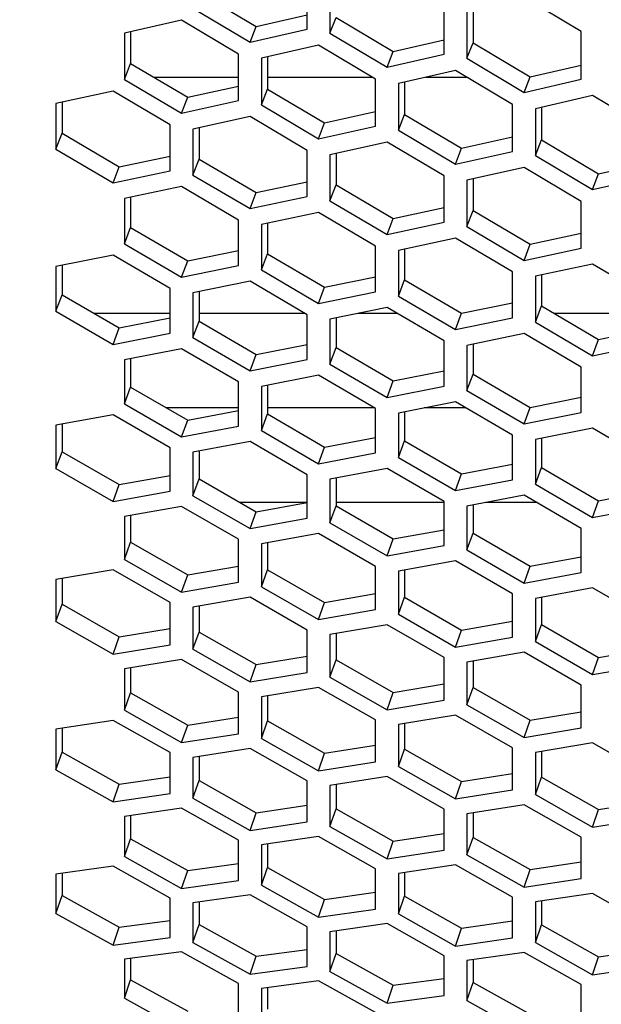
# Model space of a CAD drawing. Header units: millimetres. Extents: x 0 to 420, y 0 to 297.
# Tile 214 of 256: x 238.12 to 240.58, y 185.2 to 189.37. Entities that reach past the tile are written whole.
import ezdxf

# ---------------------------------------------------------------- set-up
doc = ezdxf.new("R2010")
doc.units = ezdxf.units.MM
doc.header["$LTSCALE"] = 23.1
doc.layers.get('0').update_dxf_attribs({"linetype": 'CONTINUOUS'})
doc.layers.add('DIM_PILOTEES', color=7, linetype='CONTINUOUS')
doc.layers.add('FASEN', color=7, linetype='CONTINUOUS')
doc.styles.add('TEXTSTYLE_2', font='txt', dxfattribs={"width": 0.97619})
doc.dimstyles.new('DIMSTYLE_1', dxfattribs={"dimtxt": 2.5, "dimasz": 0.1875, "dimexe": 0.125, "dimexo": 0.0625, "dimgap": 1.25, "dimtad": 0, "dimtih": 1, "dimtoh": 1, "dimdsep": 46, "dimtxsty": 'TEXTSTYLE_2', "dimblk": '_FILLED', "dimblk1": '_FILLED', "dimblk2": '_FILLED', "dimcen": 0.09, "dimazin": 2, "dimtfac": 1, "dimtofl": 0, "dimtmove": 0, "dimatfit": 3, "dimldrblk": '_FILLED', "dimfxl": 1, "dimtolj": 1, "dimarcsym": 0})

# ---------------------------------------------------------------- blocks, each defined once
blk = doc.blocks.new('_FILLED')
at = {"color": 0, "linetype": 'BYBLOCK'}
blk.add_solid([(0, 0), (-1, 0.167), (-1, -0.167)], dxfattribs=at)
blk = doc.blocks.new('*D0')
at = {"layer": 'DIM_PILOTEES', "color": 2, "linetype": 'CONTINUOUS'}
for p, q in [((218.8808, 254.2086), (215.0951, 254.2086)), ((215.2201, 254.2086), (215.2201, 191.7537)), ((273.8528, 254.2086), (218.8808, 254.2086)), ((215.2201, 129.4471), (215.2201, 186.7537)), ((218.8808, 129.4471), (215.0951, 129.4471)), ((273.8782, 129.4471), (218.8808, 129.4471))]:
    blk.add_line(p, q, dxfattribs=at)
at = {"layer": 'DIM_PILOTEES', "color": 2, "linetype": 'CONTINUOUS', "xscale": 0.1875, "yscale": 0.1875, "zscale": 0.1875}
for p, rotation in [((215.2201, 254.2086), 90), ((215.2201, 129.4471), 270)]:
    blk.add_blockref('_FILLED', p, dxfattribs=dict(at, rotation=rotation))
at = {"layer": 'DIM_PILOTEES', "color": 2, "linetype": 'CONTINUOUS', "insert": (215.2201, 190.5037), "char_height": 2.5, "width": 10.982143, "attachment_point": 2, "line_spacing_factor": 0.9, "style": 'TEXTSTYLE_2'}
blk.add_mtext('{\\ftxt;\\W0.0001;\\H0.0001;\\~}{\\ftxt;\\W2.9285714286;\\H2.5; }{\\ftxt;\\W0.0001;\\H0.0001;\\~}', dxfattribs=at)

msp = doc.modelspace()

# ---------------------------------------------------------------- linework, layer by layer
at = {"color": 3, "linetype": 'CONTINUOUS'}
for p, q in [((239.3378, 189.3257), (239.3378, 189.5258)), ((239.4344, 189.5082), (239.4344, 189.3081)), ((240.4969, 189.3154), (240.2554, 189.4604)), ((238.8548, 189.4141), (239.0963, 189.2706)), ((239.9173, 189.2197), (239.9173, 189.4206)), ((240.0139, 189.403), (240.0139, 189.202)), ((238.8065, 189.3634), (238.565, 189.3089)), ((239.048, 189.22), (238.8065, 189.3634)), ((238.565, 189.3089), (238.565, 189.1125)), ((239.0963, 189.2706), (239.3378, 189.3257)), ((239.4344, 189.3081), (239.6758, 189.1641)), ((240.4969, 189.1137), (240.4969, 189.3154)), ((239.3861, 189.2571), (239.1446, 189.2022)), ((239.6275, 189.1133), (239.3861, 189.2571)), ((239.048, 189.0229), (239.048, 189.22)), ((239.6758, 189.1641), (239.9173, 189.2197)), ((239.1446, 189.2022), (239.1446, 189.0049)), ((240.0139, 189.202), (240.2554, 189.0577)), ((239.9656, 189.1508), (239.7241, 189.0955)), ((240.2071, 189.0066), (239.9656, 189.1508)), ((238.565, 189.1125), (238.8065, 188.9698)), ((239.6275, 188.9153), (239.6275, 189.1133)), ((239.7241, 189.0955), (239.7241, 188.8974)), ((240.2554, 189.0577), (240.4969, 189.1137)), ((238.5167, 189.0628), (238.2752, 189.0104)), ((238.7582, 188.9202), (238.5167, 189.0628)), ((238.2752, 189.0104), (238.2752, 188.8168)), ((238.8065, 188.9698), (239.048, 189.0229)), ((239.1446, 189.0049), (239.3861, 188.8618)), ((240.2071, 188.8078), (240.2071, 189.0066)), ((240.5452, 189.0445), (240.3037, 188.9888)), ((240.7866, 188.8999), (240.5452, 189.0445)), ((240.3037, 188.9888), (240.3037, 188.7899)), ((239.0963, 188.955), (238.8548, 188.9022)), ((239.3378, 188.812), (239.0963, 188.955)), ((238.7582, 188.726), (238.7582, 188.9202)), ((238.8548, 188.9022), (238.8548, 188.7078)), ((239.3861, 188.8618), (239.6275, 188.9153)), ((239.7241, 188.8974), (239.9656, 188.7539)), ((239.6758, 188.8472), (239.4344, 188.794)), ((239.9173, 188.7039), (239.6758, 188.8472)), ((238.2752, 188.8168), (238.5167, 188.675)), ((239.3378, 188.617), (239.3378, 188.812)), ((239.9656, 188.7539), (240.2071, 188.8078)), ((239.4344, 188.794), (239.4344, 188.5988)), ((240.3037, 188.7899), (240.5452, 188.646)), ((238.5167, 188.675), (238.7582, 188.726)), ((240.2554, 188.7395), (240.0139, 188.6858)), ((240.4969, 188.5957), (240.2554, 188.7395)), ((238.8548, 188.7078), (239.0963, 188.5656)), ((239.9173, 188.508), (239.9173, 188.7039)), ((240.0139, 188.6858), (240.0139, 188.4898)), ((240.5452, 188.646), (240.7866, 188.7003)), ((238.8065, 188.6589), (238.565, 188.6082)), ((239.048, 188.5168), (238.8065, 188.6589)), ((238.565, 188.6082), (238.565, 188.4167)), ((239.0963, 188.5656), (239.3378, 188.617)), ((239.4344, 188.5988), (239.6758, 188.4562)), ((240.4969, 188.399), (240.4969, 188.5957)), ((239.3861, 188.5496), (239.1446, 188.4985)), ((239.6275, 188.4071), (239.3861, 188.5496)), ((239.048, 188.3247), (239.048, 188.5168)), ((239.6758, 188.4562), (239.9173, 188.508)), ((239.1446, 188.4985), (239.1446, 188.3063)), ((240.0139, 188.4898), (240.2554, 188.3468)), ((239.9656, 188.4404), (239.7241, 188.3889)), ((240.2071, 188.2975), (239.9656, 188.4404)), ((238.565, 188.4167), (238.8065, 188.2754)), ((239.6275, 188.2142), (239.6275, 188.4071)), ((239.7241, 188.3889), (239.7241, 188.1958)), ((240.2554, 188.3468), (240.4969, 188.399)), ((238.5167, 188.3688), (238.2752, 188.3202)), ((238.7582, 188.2276), (238.5167, 188.3688)), ((238.2752, 188.3202), (238.2752, 188.1317)), ((238.8065, 188.2754), (239.048, 188.3247)), ((239.1446, 188.3063), (239.3861, 188.1645)), ((240.2071, 188.1038), (240.2071, 188.2975)), ((240.5452, 188.3311), (240.3037, 188.2792)), ((240.7866, 188.1878), (240.5452, 188.3311)), ((239.0963, 188.2581), (238.8548, 188.2091)), ((239.3378, 188.1165), (239.0963, 188.2581)), ((240.3037, 188.2792), (240.3037, 188.0853)), ((238.7582, 188.0385), (238.7582, 188.2276)), ((239.3861, 188.1645), (239.6275, 188.2142)), ((238.8548, 188.2091), (238.8548, 188.0198)), ((239.7241, 188.1958), (239.9656, 188.0536)), ((238.2752, 188.1317), (238.5167, 187.9912)), ((239.6758, 188.1474), (239.4344, 188.098)), ((239.9173, 188.0054), (239.6758, 188.1474)), ((239.3378, 187.9266), (239.3378, 188.1165)), ((239.4344, 188.098), (239.4344, 187.9079)), ((239.9656, 188.0536), (240.2071, 188.1038)), ((240.3037, 188.0853), (240.5452, 187.9428)), ((238.5167, 187.9912), (238.7582, 188.0385)), ((238.8548, 188.0198), (239.0963, 187.8789)), ((239.9173, 187.8147), (239.9173, 188.0054)), ((240.2554, 188.0367), (240.0139, 187.9869)), ((240.4969, 187.8943), (240.2554, 188.0367)), ((238.8065, 187.9727), (238.565, 187.9257)), ((239.048, 187.8319), (238.8065, 187.9727)), ((240.0139, 187.9869), (240.0139, 187.796)), ((240.5452, 187.9428), (240.7866, 187.9933)), ((238.565, 187.9257), (238.565, 187.7395)), ((239.0963, 187.8789), (239.3378, 187.9266)), ((239.4344, 187.9079), (239.6758, 187.7666)), ((240.4969, 187.7028), (240.4969, 187.8943)), ((239.3861, 187.8605), (239.1446, 187.8132)), ((239.6275, 187.7194), (239.3861, 187.8605)), ((239.048, 187.645), (239.048, 187.8319)), ((239.1446, 187.8132), (239.1446, 187.6261)), ((239.6758, 187.7666), (239.9173, 187.8147)), ((240.0139, 187.796), (240.2554, 187.6543)), ((238.565, 187.7395), (238.8065, 187.5995)), ((239.6275, 187.5317), (239.6275, 187.7194)), ((239.9656, 187.7484), (239.7241, 187.7006)), ((240.2071, 187.6069), (239.9656, 187.7484)), ((238.5167, 187.6933), (238.2752, 187.6485)), ((238.7582, 187.5535), (238.5167, 187.6933)), ((239.7241, 187.7006), (239.7241, 187.5128)), ((240.2554, 187.6543), (240.4969, 187.7028)), ((238.2752, 187.6485), (238.2752, 187.4652)), ((238.8065, 187.5995), (239.048, 187.645)), ((240.5452, 187.6362), (240.3037, 187.5881)), ((240.7866, 187.4943), (240.5452, 187.6362)), ((239.1446, 187.6261), (239.3861, 187.4858)), ((240.2071, 187.4184), (240.2071, 187.6069)), ((240.3037, 187.5881), (240.3037, 187.3995)), ((238.7582, 187.3696), (238.7582, 187.5535)), ((239.0963, 187.5798), (238.8548, 187.5345)), ((239.3378, 187.4396), (239.0963, 187.5798)), ((238.8548, 187.5345), (238.8548, 187.3505)), ((239.3861, 187.4858), (239.6275, 187.5317)), ((239.7241, 187.5128), (239.9656, 187.3721)), ((238.2752, 187.4652), (238.5167, 187.3262)), ((239.6758, 187.4662), (239.4344, 187.4206)), ((239.9173, 187.3256), (239.6758, 187.4662)), ((239.3378, 187.2549), (239.3378, 187.4396)), ((239.4344, 187.4206), (239.4344, 187.2358)), ((239.9656, 187.3721), (240.2071, 187.4184)), ((240.3037, 187.3995), (240.5452, 187.2584)), ((238.5167, 187.3262), (238.7582, 187.3696)), ((238.8548, 187.3505), (239.0963, 187.2111)), ((240.2554, 187.3527), (240.0139, 187.3066)), ((240.4969, 187.2117), (240.2554, 187.3527)), ((238.8065, 187.3052), (238.565, 187.2621)), ((239.048, 187.1659), (238.8065, 187.3052)), ((239.9173, 187.1402), (239.9173, 187.3256)), ((240.0139, 187.3066), (240.0139, 187.1211)), ((240.5452, 187.2584), (240.7866, 187.3051)), ((238.565, 187.2621), (238.565, 187.0811)), ((239.0963, 187.2111), (239.3378, 187.2549)), ((239.4344, 187.2358), (239.6758, 187.096)), ((239.3861, 187.1902), (239.1446, 187.1467)), ((239.6275, 187.0506), (239.3861, 187.1902)), ((240.4969, 187.0255), (240.4969, 187.2117)), ((239.048, 186.9843), (239.048, 187.1659)), ((239.1446, 187.1467), (239.1446, 186.965)), ((239.6758, 187.096), (239.9173, 187.1402)), ((240.0139, 187.1211), (240.2554, 186.9809)), ((238.565, 187.0811), (238.8065, 186.9427)), ((239.6275, 186.8682), (239.6275, 187.0506)), ((239.9656, 187.0753), (239.7241, 187.0314)), ((240.2071, 186.9353), (239.9656, 187.0753)), ((238.5167, 187.0368), (238.2752, 186.9958)), ((238.7582, 186.8985), (238.5167, 187.0368)), ((239.7241, 187.0314), (239.7241, 186.8489)), ((240.2554, 186.9809), (240.4969, 187.0255)), ((238.2752, 186.9958), (238.2752, 186.8179)), ((238.8065, 186.9427), (239.048, 186.9843)), ((239.1446, 186.965), (239.3861, 186.8262)), ((239.0963, 186.9205), (238.8548, 186.8791)), ((239.3378, 186.7818), (239.0963, 186.9205)), ((240.2071, 186.7521), (240.2071, 186.9353)), ((240.5452, 186.9603), (240.3037, 186.916)), ((240.7866, 186.8199), (240.5452, 186.9603)), ((238.7582, 186.72), (238.7582, 186.8985)), ((238.8548, 186.8791), (238.8548, 186.7004)), ((240.3037, 186.916), (240.3037, 186.7328)), ((239.3861, 186.8262), (239.6275, 186.8682)), ((239.7241, 186.8489), (239.9656, 186.7097)), ((238.2752, 186.8179), (238.5167, 186.6804)), ((239.6758, 186.8041), (239.4344, 186.7624)), ((239.9173, 186.6651), (239.6758, 186.8041)), ((239.3378, 186.6025), (239.3378, 186.7818)), ((239.4344, 186.7624), (239.4344, 186.583)), ((238.5167, 186.6804), (238.7582, 186.72)), ((239.9656, 186.7097), (240.2071, 186.7521)), ((240.3037, 186.7328), (240.5452, 186.5932)), ((238.8548, 186.7004), (239.0963, 186.5626)), ((240.2554, 186.6878), (240.0139, 186.6456)), ((240.4969, 186.5484), (240.2554, 186.6878)), ((238.8065, 186.6569), (238.565, 186.6176)), ((239.048, 186.5193), (238.8065, 186.6569)), ((239.9173, 186.4851), (239.9173, 186.6651)), ((240.0139, 186.6456), (240.0139, 186.4655)), ((240.5452, 186.5932), (240.7866, 186.636)), ((238.565, 186.6176), (238.565, 186.4421)), ((239.0963, 186.5626), (239.3378, 186.6025)), ((239.4344, 186.583), (239.6758, 186.4448)), ((240.4969, 186.3676), (240.4969, 186.5484)), ((239.048, 186.3431), (239.048, 186.5193)), ((239.3861, 186.5393), (239.1446, 186.4996)), ((239.6275, 186.4012), (239.3861, 186.5393)), ((239.1446, 186.4996), (239.1446, 186.3233)), ((239.6758, 186.4448), (239.9173, 186.4851)), ((240.0139, 186.4655), (240.2554, 186.3269)), ((238.565, 186.4421), (238.8065, 186.3053)), ((239.9656, 186.4216), (239.7241, 186.3815)), ((240.2071, 186.2832), (239.9656, 186.4216)), ((238.5167, 186.3997), (238.2752, 186.3625)), ((238.7582, 186.263), (238.5167, 186.3997)), ((239.6275, 186.2243), (239.6275, 186.4012)), ((239.7241, 186.3815), (239.7241, 186.2045)), ((238.2752, 186.3625), (238.2752, 186.1901)), ((238.8065, 186.3053), (239.048, 186.3431)), ((240.2554, 186.3269), (240.4969, 186.3676)), ((239.1446, 186.3233), (239.3861, 186.1861)), ((240.5452, 186.3039), (240.3037, 186.2635)), ((240.7866, 186.1651), (240.5452, 186.3039)), ((238.7582, 186.09), (238.7582, 186.263)), ((239.0963, 186.2807), (238.8548, 186.2431)), ((239.3378, 186.1436), (239.0963, 186.2807)), ((240.2071, 186.1055), (240.2071, 186.2832)), ((240.3037, 186.2635), (240.3037, 186.0857)), ((238.8548, 186.2431), (238.8548, 186.07)), ((239.3861, 186.1861), (239.6275, 186.2243)), ((238.2752, 186.1901), (238.5167, 186.0543)), ((239.7241, 186.2045), (239.9656, 186.067)), ((239.3378, 185.9699), (239.3378, 186.1436)), ((239.6758, 186.1616), (239.4344, 186.1237)), ((239.9173, 186.0242), (239.6758, 186.1616)), ((238.5167, 186.0543), (238.7582, 186.09)), ((239.4344, 186.1237), (239.4344, 185.9499)), ((239.9656, 186.067), (240.2071, 186.1055)), ((238.8548, 186.07), (239.0963, 185.9338)), ((240.3037, 186.0857), (240.5452, 185.9478)), ((238.8065, 186.0284), (238.565, 185.993)), ((239.048, 185.8924), (238.8065, 186.0284)), ((239.9173, 185.8498), (239.9173, 186.0242)), ((240.2554, 186.0426), (240.0139, 186.0043)), ((240.0139, 186.0043), (240.0139, 185.8298)), ((240.4969, 185.9049), (240.2554, 186.0426)), ((238.565, 185.993), (238.565, 185.823)), ((239.0963, 185.9338), (239.3378, 185.9699)), ((240.5452, 185.9478), (240.7866, 185.9867)), ((239.4344, 185.9499), (239.6758, 185.8133)), ((239.048, 185.7218), (239.048, 185.8924)), ((239.3861, 185.9081), (239.1446, 185.8723)), ((239.6275, 185.7717), (239.3861, 185.9081)), ((240.4969, 185.7297), (240.4969, 185.9049)), ((239.1446, 185.8723), (239.1446, 185.7016)), ((239.6758, 185.8133), (239.9173, 185.8498)), ((238.565, 185.823), (238.8065, 185.6879)), ((240.0139, 185.8298), (240.2554, 185.6929)), ((238.5167, 185.7824), (238.2752, 185.7491)), ((238.7582, 185.6475), (238.5167, 185.7824)), ((239.6275, 185.6004), (239.6275, 185.7717)), ((239.9656, 185.7877), (239.7241, 185.7516)), ((240.2071, 185.651), (239.9656, 185.7877)), ((238.2752, 185.7491), (238.2752, 185.5823)), ((238.8065, 185.6879), (239.048, 185.7218)), ((239.7241, 185.7516), (239.7241, 185.5802)), ((240.2554, 185.6929), (240.4969, 185.7297)), ((239.1446, 185.7016), (239.3861, 185.5661)), ((238.7582, 185.4801), (238.7582, 185.6475)), ((239.0963, 185.6608), (238.8548, 185.6271)), ((239.3378, 185.5255), (239.0963, 185.6608)), ((240.2071, 185.479), (240.2071, 185.651)), ((240.5452, 185.6674), (240.3037, 185.6309)), ((240.3037, 185.6309), (240.3037, 185.4588)), ((240.7866, 185.5303), (240.5452, 185.6674)), ((238.8548, 185.6271), (238.8548, 185.4596)), ((239.3861, 185.5661), (239.6275, 185.6004)), ((238.2752, 185.5823), (238.5167, 185.4483)), ((239.7241, 185.5802), (239.9656, 185.4443)), ((239.3378, 185.3574), (239.3378, 185.5255)), ((239.6758, 185.5392), (239.4344, 185.5052)), ((239.4344, 185.5052), (239.4344, 185.337)), ((239.9173, 185.4035), (239.6758, 185.5392)), ((238.5167, 185.4483), (238.7582, 185.4801)), ((239.9656, 185.4443), (240.2071, 185.479)), ((238.8065, 185.4199), (238.565, 185.3884)), ((239.048, 185.2857), (238.8065, 185.4199)), ((238.8548, 185.4596), (239.0963, 185.3252)), ((240.3037, 185.4588), (240.5452, 185.3226)), ((238.565, 185.3884), (238.565, 185.2241)), ((239.9173, 185.2347), (239.9173, 185.4035)), ((240.2554, 185.4176), (240.0139, 185.3832)), ((240.0139, 185.3832), (240.0139, 185.2143)), ((240.4969, 185.2815), (240.2554, 185.4176)), ((239.0963, 185.3252), (239.3378, 185.3574)), ((239.4344, 185.337), (239.6758, 185.2022)), ((240.5452, 185.3226), (240.7866, 185.3576)), ((239.3861, 185.2971), (239.1446, 185.2652)), ((239.6275, 185.1625), (239.3861, 185.2971)), ((239.048, 185.1208), (239.048, 185.2857)), ((239.1446, 185.2652), (239.1446, 185.1002)), ((240.4969, 185.112), (240.4969, 185.2815)), ((238.565, 185.2241), (238.8065, 185.0908)), ((239.6758, 185.2022), (239.9173, 185.2347)), ((240.0139, 185.2143), (240.2554, 185.0792))]:
    msp.add_line(p, q, dxfattribs=at)
at = {"color": 7, "linetype": 'CONTINUOUS'}
for p, q in [((238.8807, 189.48), (239.1222, 189.3368)), ((239.1222, 189.3368), (239.3378, 189.3858)), ((240.0398, 189.4092), (240.0398, 189.268)), ((239.4344, 189.3081), (239.4602, 189.374)), ((239.4602, 189.374), (239.7017, 189.2303)), ((238.5909, 189.3147), (238.5909, 189.1794)), ((239.0963, 189.2706), (239.1222, 189.3368)), ((239.7017, 189.2303), (239.9173, 189.2797)), ((240.0139, 189.202), (240.0398, 189.268)), ((240.0398, 189.268), (240.2813, 189.1239)), ((239.6758, 189.1641), (239.7017, 189.2303)), ((238.565, 189.1125), (238.5909, 189.1794)), ((238.5909, 189.1794), (238.8324, 189.0369)), ((239.1705, 189.2081), (239.1705, 189.0718)), ((240.2813, 189.1239), (240.4969, 189.1736)), ((238.6882, 189.122), (239.048, 189.122)), ((239.1705, 189.122), (239.613, 189.122)), ((239.75, 189.1014), (239.75, 188.9643)), ((239.8399, 189.122), (240.014, 189.122)), ((240.2554, 189.0577), (240.2813, 189.1239)), ((238.8324, 189.0369), (239.048, 189.0841)), ((239.1446, 189.0049), (239.1705, 189.0718)), ((239.1705, 189.0718), (239.4119, 188.929)), ((238.3011, 189.016), (238.3011, 188.8846)), ((238.8065, 188.9698), (238.8324, 189.0369)), ((239.4119, 188.929), (239.6275, 188.9765)), ((239.7241, 188.8974), (239.75, 188.9643)), ((239.75, 188.9643), (239.9915, 188.821)), ((240.3296, 188.9948), (240.3296, 188.8568)), ((239.3861, 188.8618), (239.4119, 188.929)), ((238.2752, 188.8168), (238.3011, 188.8846)), ((238.3011, 188.8846), (238.5426, 188.7431)), ((238.8807, 188.9078), (238.8807, 188.7756)), ((239.9915, 188.821), (240.2071, 188.8689)), ((240.3037, 188.7899), (240.3296, 188.8568)), ((240.3296, 188.8568), (240.571, 188.7131)), ((239.4602, 188.7997), (239.4602, 188.6666)), ((239.9656, 188.7539), (239.9915, 188.821)), ((238.5426, 188.7431), (238.7582, 188.7883)), ((238.8548, 188.7078), (238.8807, 188.7756)), ((238.8807, 188.7756), (239.1222, 188.6336)), ((240.571, 188.7131), (240.7866, 188.7613)), ((238.5167, 188.675), (238.5426, 188.7431)), ((240.5452, 188.646), (240.571, 188.7131)), ((239.1222, 188.6336), (239.3378, 188.6793)), ((240.0398, 188.6915), (240.0398, 188.5576)), ((239.0963, 188.5656), (239.1222, 188.6336)), ((239.4344, 188.5988), (239.4602, 188.6666)), ((239.4602, 188.6666), (239.7017, 188.5242)), ((238.5909, 188.6136), (238.5909, 188.4855)), ((239.7017, 188.5242), (239.9173, 188.5702)), ((240.0139, 188.4898), (240.0398, 188.5576)), ((240.0398, 188.5576), (240.2813, 188.4148)), ((239.1705, 188.504), (239.1705, 188.375)), ((239.6758, 188.4562), (239.7017, 188.5242)), ((238.565, 188.4167), (238.5909, 188.4855)), ((238.5909, 188.4855), (238.8324, 188.3443)), ((240.2813, 188.4148), (240.4969, 188.4612)), ((238.8324, 188.3443), (239.048, 188.3881)), ((239.75, 188.3943), (239.75, 188.2645)), ((240.2554, 188.3468), (240.2813, 188.4148)), ((238.8065, 188.2754), (238.8324, 188.3443)), ((239.1446, 188.3063), (239.1705, 188.375)), ((239.1705, 188.375), (239.4119, 188.2335)), ((238.3011, 188.3254), (238.3011, 188.2013)), ((239.4119, 188.2335), (239.6275, 188.2776)), ((239.7241, 188.1958), (239.75, 188.2645)), ((239.75, 188.2645), (239.9915, 188.1226)), ((240.3296, 188.2847), (240.3296, 188.1541)), ((238.8807, 188.2143), (238.8807, 188.0894)), ((239.3861, 188.1645), (239.4119, 188.2335)), ((238.2752, 188.1317), (238.3011, 188.2013)), ((238.3011, 188.2013), (238.5426, 188.0611)), ((239.9915, 188.1226), (240.2071, 188.1671)), ((240.3037, 188.0853), (240.3296, 188.1541)), ((240.3296, 188.1541), (240.571, 188.0117)), ((238.5426, 188.0611), (238.7582, 188.103)), ((238.8548, 188.0198), (238.8807, 188.0894)), ((238.8807, 188.0894), (239.1222, 187.9488)), ((239.4602, 188.1032), (239.4602, 187.9775)), ((239.9656, 188.0536), (239.9915, 188.1226)), ((238.5167, 187.9912), (238.5426, 188.0611)), ((240.571, 188.0117), (240.7866, 188.0566)), ((240.5452, 187.9428), (240.571, 188.0117)), ((239.1222, 187.9488), (239.3378, 187.9911)), ((239.4344, 187.9079), (239.4602, 187.9775)), ((239.4602, 187.9775), (239.7017, 187.8365)), ((240.0398, 187.9922), (240.0398, 187.8656)), ((238.5909, 187.9307), (238.5909, 187.81)), ((239.0963, 187.8789), (239.1222, 187.9488)), ((239.7017, 187.8365), (239.9173, 187.8791)), ((240.0139, 187.796), (240.0398, 187.8656)), ((240.0398, 187.8656), (240.2813, 187.7242)), ((238.565, 187.7395), (238.5909, 187.81)), ((238.5909, 187.81), (238.8324, 187.6702)), ((239.1705, 187.8182), (239.1705, 187.6966)), ((239.6758, 187.7666), (239.7017, 187.8365)), ((240.2813, 187.7242), (240.4969, 187.7672)), ((240.2554, 187.6543), (240.2813, 187.7242)), ((238.8065, 187.5995), (238.8324, 187.6702)), ((238.8324, 187.6702), (239.048, 187.7106)), ((239.1446, 187.6261), (239.1705, 187.6966)), ((239.1705, 187.6966), (239.4119, 187.5565)), ((239.75, 187.7057), (239.75, 187.5833)), ((238.3011, 187.6533), (238.3011, 187.5366)), ((239.4119, 187.5565), (239.6275, 187.5973)), ((240.3296, 187.5932), (240.3296, 187.47)), ((239.3861, 187.4858), (239.4119, 187.5565)), ((239.7241, 187.5128), (239.75, 187.5833)), ((239.75, 187.5833), (239.9915, 187.4428)), ((238.2752, 187.4652), (238.3011, 187.5366)), ((238.3011, 187.5366), (238.5426, 187.3978)), ((238.8807, 187.5394), (238.8807, 187.4219)), ((239.9915, 187.4428), (240.2071, 187.4839)), ((240.3037, 187.3995), (240.3296, 187.47)), ((240.3296, 187.47), (240.571, 187.3291)), ((238.5426, 187.3978), (238.7582, 187.4364)), ((238.8548, 187.3505), (238.8807, 187.4219)), ((238.8807, 187.4219), (239.1222, 187.2827)), ((239.4602, 187.4254), (239.4602, 187.3072)), ((239.9656, 187.3721), (239.9915, 187.4428)), ((238.5167, 187.3262), (238.5426, 187.3978)), ((240.571, 187.3291), (240.7866, 187.3705)), ((239.1222, 187.2827), (239.3378, 187.3216)), ((239.4344, 187.2358), (239.4602, 187.3072)), ((239.4602, 187.3072), (239.7017, 187.1676)), ((240.0398, 187.3115), (240.0398, 187.1924)), ((240.5452, 187.2584), (240.571, 187.3291)), ((238.5909, 187.2666), (238.5909, 187.1533)), ((239.0963, 187.2111), (239.1222, 187.2827)), ((239.7017, 187.1676), (239.9173, 187.2068)), ((240.0139, 187.1211), (240.0398, 187.1924)), ((240.0398, 187.1924), (240.2813, 187.0525)), ((238.565, 187.0811), (238.5909, 187.1533)), ((238.5909, 187.1533), (238.8324, 187.0151)), ((239.1705, 187.1513), (239.1705, 187.0372)), ((239.6758, 187.096), (239.7017, 187.1676)), ((240.2813, 187.0525), (240.4969, 187.0921)), ((238.8324, 187.0151), (239.048, 187.0521)), ((240.2554, 186.9809), (240.2813, 187.0525)), ((238.8065, 186.9427), (238.8324, 187.0151)), ((239.1446, 186.965), (239.1705, 187.0372)), ((239.1705, 187.0372), (239.4119, 186.8986)), ((239.75, 187.0361), (239.75, 186.9211)), ((238.3011, 187.0001), (238.3011, 186.891)), ((239.4119, 186.8986), (239.6275, 186.936)), ((239.7241, 186.8489), (239.75, 186.9211)), ((239.75, 186.9211), (239.9915, 186.7821)), ((240.3296, 186.9208), (240.3296, 186.805)), ((238.2752, 186.8179), (238.3011, 186.891)), ((238.3011, 186.891), (238.5426, 186.7537)), ((238.8807, 186.8835), (238.8807, 186.7735)), ((239.3861, 186.8262), (239.4119, 186.8986)), ((239.9915, 186.7821), (240.2071, 186.8198)), ((240.3037, 186.7328), (240.3296, 186.805)), ((240.3296, 186.805), (240.571, 186.6657)), ((238.5167, 186.6804), (238.5426, 186.7537)), ((238.5426, 186.7537), (238.7582, 186.7888)), ((238.8548, 186.7004), (238.8807, 186.7735)), ((238.8807, 186.7735), (239.1222, 186.6359)), ((239.4602, 186.7668), (239.4602, 186.656)), ((239.9656, 186.7097), (239.9915, 186.7821)), ((239.1222, 186.6359), (239.3378, 186.6713)), ((240.571, 186.6657), (240.7866, 186.7037)), ((239.0963, 186.5626), (239.1222, 186.6359)), ((239.4344, 186.583), (239.4602, 186.656)), ((239.4602, 186.656), (239.7017, 186.518)), ((240.0398, 186.6501), (240.0398, 186.5386)), ((240.5452, 186.5932), (240.571, 186.6657)), ((238.5909, 186.6218), (238.5909, 186.516)), ((239.7017, 186.518), (239.9173, 186.5538)), ((238.565, 186.4421), (238.5909, 186.516)), ((238.5909, 186.516), (238.8324, 186.3794)), ((239.1705, 186.5038), (239.1705, 186.3972)), ((239.6758, 186.4448), (239.7017, 186.518)), ((240.0139, 186.4655), (240.0398, 186.5386)), ((240.0398, 186.5386), (240.2813, 186.4002)), ((240.2813, 186.4002), (240.4969, 186.4363)), ((238.8065, 186.3053), (238.8324, 186.3794)), ((238.8324, 186.3794), (239.048, 186.413)), ((239.1446, 186.3233), (239.1705, 186.3972)), ((239.1705, 186.3972), (239.4119, 186.2602)), ((239.75, 186.3858), (239.75, 186.2784)), ((240.2554, 186.3269), (240.2813, 186.4002)), ((238.3011, 186.3665), (238.3011, 186.2648)), ((238.2752, 186.1901), (238.3011, 186.2648)), ((238.3011, 186.2648), (238.5426, 186.1292)), ((239.3861, 186.1861), (239.4119, 186.2602)), ((239.4119, 186.2602), (239.6275, 186.2941)), ((239.7241, 186.2045), (239.75, 186.2784)), ((239.75, 186.2784), (239.9915, 186.1411)), ((240.3296, 186.2678), (240.3296, 186.1596)), ((238.8807, 186.2471), (238.8807, 186.1447)), ((239.9915, 186.1411), (240.2071, 186.1753)), ((238.5167, 186.0543), (238.5426, 186.1292)), ((238.5426, 186.1292), (238.7582, 186.1609)), ((238.8548, 186.07), (238.8807, 186.1447)), ((238.8807, 186.1447), (239.1222, 186.0087)), ((239.9656, 186.067), (239.9915, 186.1411)), ((240.3037, 186.0857), (240.3296, 186.1596)), ((240.3296, 186.1596), (240.571, 186.0219)), ((239.4602, 186.1278), (239.4602, 186.0246)), ((240.571, 186.0219), (240.7866, 186.0565)), ((239.0963, 185.9338), (239.1222, 186.0087)), ((239.1222, 186.0087), (239.3378, 186.0407)), ((239.4344, 185.9499), (239.4602, 186.0246)), ((239.4602, 186.0246), (239.7017, 185.8883)), ((240.0398, 186.0084), (240.0398, 185.9045)), ((240.5452, 185.9478), (240.571, 186.0219)), ((238.5909, 185.9967), (238.5909, 185.8985)), ((239.7017, 185.8883), (239.9173, 185.9206)), ((238.565, 185.823), (238.5909, 185.8985)), ((238.5909, 185.8985), (238.8324, 185.7636)), ((239.6758, 185.8133), (239.7017, 185.8883)), ((240.0139, 185.8298), (240.0398, 185.9045)), ((240.0398, 185.9045), (240.2813, 185.7678)), ((239.1705, 185.8761), (239.1705, 185.7771)), ((240.2813, 185.7678), (240.4969, 185.8004)), ((238.8065, 185.6879), (238.8324, 185.7636)), ((238.8324, 185.7636), (239.048, 185.7937)), ((239.1446, 185.7016), (239.1705, 185.7771)), ((239.1705, 185.7771), (239.4119, 185.6418)), ((239.75, 185.7554), (239.75, 185.6557)), ((240.2554, 185.6929), (240.2813, 185.7678)), ((238.3011, 185.7527), (238.3011, 185.6586)), ((239.4119, 185.6418), (239.6275, 185.6722)), ((238.2752, 185.5823), (238.3011, 185.6586)), ((238.3011, 185.6586), (238.5426, 185.5248)), ((238.8807, 185.6307), (238.8807, 185.536)), ((239.3861, 185.5661), (239.4119, 185.6418)), ((239.7241, 185.5802), (239.75, 185.6557)), ((239.75, 185.6557), (239.9915, 185.5201)), ((240.3296, 185.6348), (240.3296, 185.5343)), ((238.5426, 185.5248), (238.7582, 185.553)), ((239.9915, 185.5201), (240.2071, 185.5508)), ((238.5167, 185.4483), (238.5426, 185.5248)), ((238.8548, 185.4596), (238.8807, 185.536)), ((238.8807, 185.536), (239.1222, 185.4018)), ((239.4602, 185.5088), (239.4602, 185.4133)), ((239.9656, 185.4443), (239.9915, 185.5201)), ((240.3037, 185.4588), (240.3296, 185.5343)), ((240.3296, 185.5343), (240.571, 185.3983)), ((239.1222, 185.4018), (239.3378, 185.4303)), ((240.571, 185.3983), (240.7866, 185.4293)), ((238.5909, 185.3918), (238.5909, 185.3012)), ((239.0963, 185.3252), (239.1222, 185.4018)), ((239.4344, 185.337), (239.4602, 185.4133)), ((239.4602, 185.4133), (239.7017, 185.2787)), ((240.0398, 185.3868), (240.0398, 185.2906)), ((240.5452, 185.3226), (240.571, 185.3983)), ((238.565, 185.2241), (238.5909, 185.3012)), ((238.5909, 185.3012), (238.8324, 185.1681)), ((239.7017, 185.2787), (239.9173, 185.3075)), ((239.1705, 185.2686), (239.1705, 185.1773)), ((239.6758, 185.2022), (239.7017, 185.2787)), ((240.0139, 185.2143), (240.0398, 185.2906)), ((240.0398, 185.2906), (240.2813, 185.1557))]:
    msp.add_line(p, q, dxfattribs=at)
at = {"layer": 'FASEN', "color": 7, "linetype": 'CONTINUOUS'}
for p, q in [((238.7582, 188.122), (238.4378, 188.122)), ((239.3284, 188.122), (238.8807, 188.122)), ((239.7191, 188.122), (239.552, 188.122)), ((240.7866, 188.122), (240.384, 188.122)), ((239.048, 187.722), (238.743, 187.722)), ((239.6232, 187.722), (239.1705, 187.722)), ((240.0107, 187.722), (239.8324, 187.722)), ((239.3378, 187.322), (239.0541, 187.322)), ((239.9173, 187.322), (239.4602, 187.322)), ((240.308, 187.322), (240.0947, 187.322))]:
    msp.add_line(p, q, dxfattribs=at)

# ---------------------------------------------------------------- dimensions: what is measured, and where the dimension line sits
at = {"layer": 'DIM_PILOTEES', "color": 2, "linetype": 'CONTINUOUS'}
dim = msp.add_linear_dim(base=(215.2201, 254.2086), p1=(273.9407, 129.4471), p2=(273.9153, 254.2086), angle=90, text='{\\ftxt;\\W0.0001;\\H0.0001;\\~}{\\ftxt;\\W2.9285714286;\\H2.5; }{\\ftxt;\\W0.0001;\\H0.0001;\\~}', dimstyle='DIMSTYLE_1', dxfattribs=at)
dim.commit()
dim.dimension.update_dxf_attribs({"geometry": '*D0', "text_midpoint": (211.5594, 188.0037), "dimtype": 160})

doc.saveas('drawing.dxf')
